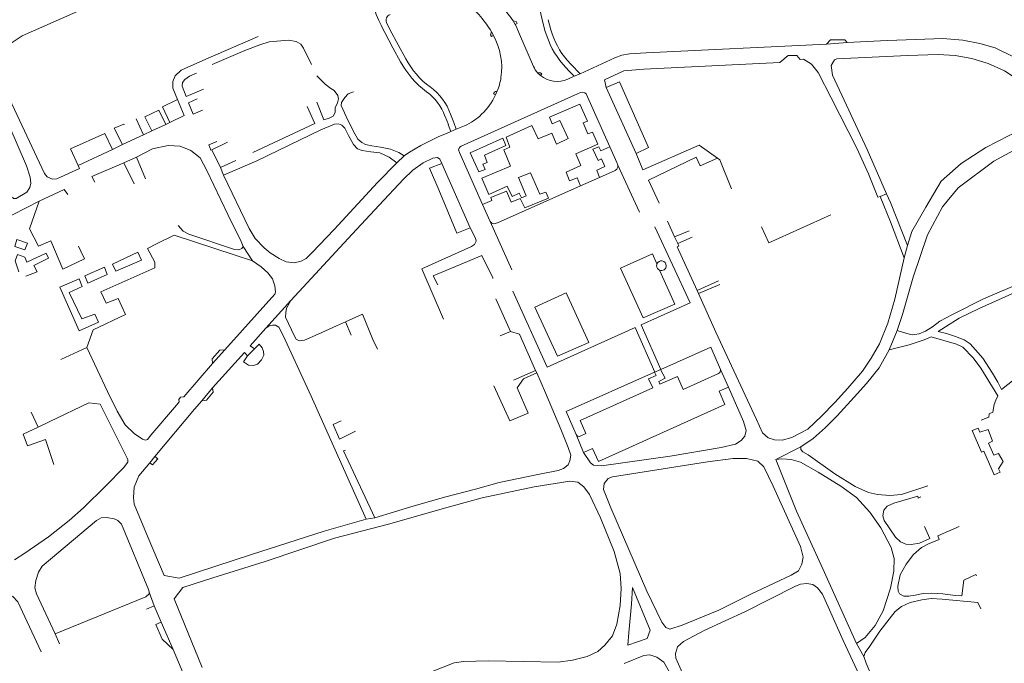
# Model space of a CAD drawing. Extents: x 145000 to 155000, y 457500 to 470000.
# Tile 115 of 256: x 151685 to 151991, y 460536 to 460737. Entities that reach past the tile are written whole.
import ezdxf

# ---------------------------------------------------------------- set-up
doc = ezdxf.new("R2010")
doc.units = 0
doc.header["$LTSCALE"] = 0.2
doc.header["$MEASUREMENT"] = 0
doc.layers.add('kant verharding', color=252, linetype='Continuous', lineweight=0)

msp = doc.modelspace()

# ---------------------------------------------------------------- linework, layer by layer
at = {"layer": 'kant verharding', "lineweight": 0}
for p, q in [((151847.35, 460736.35), (151846.1, 460741.79)), ((151797.11, 460735.04), (151796.38, 460736.55)), ((151839.13, 460736.2), (151838.21, 460736.42)), ((151838.89, 460735.26), (151838.21, 460736.42)), ((151839.49, 460735.62), (151839.13, 460736.2)), ((151848.25, 460733.14), (151847.35, 460736.35)), ((151849.99, 460733.62), (151849.12, 460736.76)), ((151797.11, 460735.04), (151798.21, 460732.88)), ((151798.76, 460735.87), (151799.85, 460733.71)), ((151799.85, 460733.71), (151802.41, 460728.92)), ((151838.89, 460735.26), (151839.49, 460735.62)), ((151798.23, 460732.84), (151800.78, 460728.05)), ((151831.49, 460732.98), (151831.21, 460732.06)), ((151831.21, 460732.06), (151831.5, 460731.52)), ((151832.08, 460731.82), (151831.49, 460732.98)), ((151831.5, 460731.52), (151832.08, 460731.82)), ((151844.59, 460722.16), (151840.26, 460732.27)), ((151800.79, 460728.03), (151803.2, 460723.67)), ((151802.41, 460728.92), (151804.82, 460724.57)), ((151935.85, 460729.15), (151942.25, 460729.68)), ((151856.33, 460722.78), (151855.06, 460724.18)), ((151855.7, 460720.77), (151853.71, 460722.96)), ((151856.33, 460722.78), (151859.05, 460719.96)), ((151846.77, 460720.23), (151845.82, 460720.22)), ((151846.7, 460719.39), (151845.82, 460720.22)), ((151846.7, 460719.39), (151847.14, 460719.93)), ((151847.14, 460719.93), (151846.77, 460720.23)), ((151857.23, 460719.15), (151855.23, 460718.26)), ((151857.23, 460719.15), (151855.7, 460720.77)), ((151859.05, 460719.96), (151857.23, 460719.15)), ((151876.58, 460695.13), (151867.19, 460715.61)), ((151832.43, 460714.25), (151832.13, 460713.67)), ((151832.13, 460713.67), (151832.74, 460713.37)), ((151832.76, 460714.37), (151832.43, 460714.25)), ((151833.28, 460714.57), (151832.74, 460713.37)), ((151833.28, 460714.57), (151832.76, 460714.37)), ((151720.79, 460705.86), (151723.16, 460700.94)), ((151818.06, 460704.08), (151817.02, 460706.65)), ((151819.77, 460704.77), (151818.73, 460707.34)), ((151725.73, 460702.14), (151730.1, 460704.14)), ((151730.1, 460704.14), (151731.3, 460704.8)), ((151818.04, 460704.13), (151818.82, 460701.93)), ((151818.82, 460701.93), (151820.53, 460702.66)), ((151820.53, 460702.66), (151819.77, 460704.77)), ((151823.1, 460703.72), (151820.53, 460702.66)), ((151716.6, 460697.86), (151723.16, 460700.94)), ((151723.16, 460700.94), (151725.73, 460702.14)), ((151818.82, 460701.93), (151817.71, 460701.48)), ((151702.76, 460691.34), (151713.51, 460696.36)), ((151713.51, 460696.36), (151716.6, 460697.86)), ((151744.44, 460696.26), (151749.32, 460698.59)), ((151717.02, 460692.21), (151720.9, 460693.93)), ((151723.7, 460687.25), (151720.9, 460693.93)), ((151747.06, 460690.72), (151744.44, 460696.26)), ((151804.31, 460694.37), (151802.05, 460692.23)), ((151896.46, 460691.21), (151901.82, 460693.66)), ((151717.02, 460692.21), (151720.2, 460685.61)), ((151751.87, 460692.88), (151747.06, 460690.72)), ((151747.06, 460690.72), (151748.02, 460688.32)), ((151758.44, 460692.83), (151748.02, 460688.32)), ((151824.82, 460671.98), (151816.04, 460692.02)), ((151877.57, 460676.83), (151870.86, 460691.48)), ((151859.2, 460685.01), (151865.17, 460687.67)), ((151954.53, 460682.52), (151952.57, 460681.74)), ((151678.39, 460674.01), (151690.63, 460680.29)), ((151828.71, 460679.22), (151831.07, 460673.91)), ((151837.84, 460658.85), (151831.07, 460673.91)), ((151888.53, 460669.1), (151886.32, 460674.04)), ((151788.13, 460669.95), (151769.01, 460649.3)), ((151893.08, 460671.02), (151888.53, 460669.1)), ((151888.53, 460669.1), (151889.47, 460667.1)), ((151889.47, 460667.1), (151893.98, 460669.02)), ((151754.11, 460666.14), (151757.09, 460661.61)), ((151961.03, 460666.42), (151959.98, 460662.56)), ((151895.52, 460652.39), (151902.17, 460655.39)), ((151895.92, 460651.49), (151902.61, 460654.34)), ((151895.92, 460651.49), (151895.52, 460652.39)), ((151761.25, 460640.7), (151769.01, 460649.3)), ((151832.8, 460649.81), (151837.38, 460639.68)), ((151783.26, 460641.43), (151785.97, 460642.66)), ((151787.78, 460638.55), (151785.97, 460642.66)), ((151834.22, 460638.25), (151837.38, 460639.68)), ((151955.37, 460633.91), (151957.77, 460639.98)), ((151794.56, 460637.13), (151795.99, 460634.19)), ((151697.41, 460630.94), (151705.48, 460634.66)), ((151744.65, 460629.66), (151748.42, 460633.91)), ((151757.68, 460634.22), (151755.54, 460632.02)), ((151838.38, 460624.48), (151845.22, 460627.54)), ((151845.58, 460626.72), (151845.22, 460627.54)), ((151848.3, 460620.58), (151845.58, 460626.72)), ((151882.4, 460627.02), (151882.24, 460626.95)), ((151884.11, 460627.78), (151882.4, 460627.02)), ((151884.27, 460627.85), (151884.11, 460627.78)), ((151902.77, 460627.77), (151905.3, 460622.35)), ((151744.63, 460622.15), (151741.32, 460618.06)), ((151688.1, 460614.51), (151690.26, 460609.84)), ((151690.26, 460609.84), (151693.92, 460611.59)), ((151784.7, 460611.85), (151782.17, 460610.71)), ((151784.15, 460606.06), (151782.17, 460610.71)), ((151789.18, 460608.55), (151784.15, 460606.06)), ((151860.13, 460601.94), (151857.82, 460607.55)), ((151927.85, 460603.73), (151920.02, 460599.76)), ((151726.65, 460600.71), (151725.11, 460598.69)), ((151792.45, 460581.19), (151795.2, 460581.61)), ((151966.33, 460578.92), (151967.99, 460575.13)), ((151977.1, 460578.92), (151970.46, 460576.01)), ((151724.62, 460559.28), (151724.93, 460558.41)), ((151724.93, 460558.41), (151726.45, 460554.14)), ((151724.08, 460553.12), (151726.45, 460554.14)), ((151726.45, 460554.14), (151728.61, 460549.14)), ((151983.85, 460553.21), (151982.97, 460555.2)), ((151728.61, 460549.14), (151732.32, 460540.55)), ((151696.92, 460542.35), (151695.57, 460545.46)), ((151732.32, 460540.55), (151728.91, 460543.79)), ((151740.38, 460521.66), (151732.32, 460540.55)), ((151945.15, 460542.43), (151947.44, 460538.43))]:
    msp.add_line(p, q, dxfattribs=at)
at = {"layer": 'kant verharding', "lineweight": 0, "flags": 128}
for points in [[(151777.32, 460778.7), (151768.39, 460770.12), (151760.89, 460765.9), (151719.43, 460746.93), (151685.28, 460731.71), (151681.91, 460729.47), (151679.75, 460727.03), (151678.36, 460724.28), (151677.98, 460721.41), (151679.01, 460717.25), (151692.29, 460688.87), (151693.16, 460687.79), (151694.82, 460687.14), (151696.11, 460687.18), (151703.19, 460690.4), (151702.76, 460691.34)], [(151794.42, 460742.42), (151795.53, 460738.43), (151796.38, 460736.55)], [(151733.67, 460711.97), (151732.25, 460715.45), (151732.25, 460717.49), (151732.95, 460719.28), (151734.89, 460721.05), (151742.52, 460724.53), (151758.84, 460731.57)], [(151775.4, 460722.8), (151772.96, 460727.89), (151772.09, 460729.13), (151770.61, 460730), (151768.25, 460730.37), (151762.23, 460729.9), (151759.37, 460728.97), (151754.66, 460727.17), (151744.47, 460722.86)], [(151942.25, 460729.68), (151941.54, 460730.52), (151937.1, 460730.49), (151935.85, 460729.15)], [(152000, 460721.25), (151998.15, 460722.74), (151994.48, 460725.05), (151988.31, 460727.99), (151983.52, 460729.39), (151978.22, 460730.4), (151972.01, 460730.92), (151963.59, 460730.64), (151954.66, 460730.27), (151942.25, 460729.68)], [(151859.05, 460719.96), (151869.91, 460724.94), (151872.04, 460725.68), (151874.5, 460726.1), (151879.64, 460726.41), (151935.85, 460729.15)], [(151937.27, 460712.46), (151933.18, 460720.31), (151931.11, 460722.88), (151928.63, 460724.44), (151927.57, 460724.34), (151926.54, 460725.61), (151923.83, 460725.62), (151921.25, 460723.41)], [(152000, 460713.76), (151996.76, 460717.19), (151991.25, 460720.89), (151986.14, 460723.14), (151981.12, 460724.74), (151975.89, 460725.62), (151970.6, 460725.92), (151961.04, 460725.61), (151939.02, 460724.56), (151938.3, 460724.27), (151937.23, 460722.5), (151937.7, 460719.45), (151948.51, 460696.31), (151954.53, 460682.52)], [(151921.25, 460723.41), (151878.96, 460721.36), (151872.68, 460720.82), (151866.64, 460718), (151867.19, 460715.61)], [(151674.2, 460718.35), (151675.97, 460715.01), (151681.14, 460704.03), (151686.65, 460691.26), (151687.86, 460687.68), (151688.04, 460685.9), (151687.7, 460684.53), (151686.83, 460683.08), (151683.42, 460681.08), (151682.68, 460681.08), (151682.34, 460681.48)], [(151741.81, 460715.14), (151736.37, 460712.86), (151735.18, 460716.06), (151735.24, 460717.17), (151736, 460718.19), (151737.45, 460719.18), (151739.57, 460720.13)], [(151781.41, 460715.38), (151779.66, 460716.71), (151777.12, 460719.29)], [(151781.41, 460715.38), (151782.5, 460714.74), (151783.64, 460713.16), (151783.79, 460712.14), (151783.48, 460710.83), (151782.84, 460709.28), (151782.84, 460707.9), (151782.21, 460706.73), (151780.94, 460706.08), (151779.31, 460705.55), (151777.06, 460711.08)], [(151867.19, 460715.61), (151871.4, 460717.4), (151880.4, 460696.93), (151876.58, 460695.13)], [(151731.3, 460704.8), (151729.06, 460709.66), (151733.67, 460711.97)], [(151731.3, 460704.8), (151735.82, 460706.97), (151733.67, 460711.97)], [(151741.46, 460708.57), (151738.58, 460707.33), (151737.12, 460710.89), (151739.82, 460712.15)], [(151804.31, 460694.37), (151802.68, 460695.39), (151800.06, 460696.43), (151796.87, 460697.06), (151794.26, 460697.46), (151792.23, 460697.94), (151791.09, 460698.53), (151789.89, 460699.56), (151788.36, 460702.17), (151786.24, 460706.58), (151784.7, 460710), (151784.81, 460710.98), (151785.79, 460712.59), (151786.89, 460713.7), (151788.54, 460714.35)], [(151868.37, 460697.16), (151860.99, 460713.65), (151860.52, 460714.03), (151859.85, 460714.2), (151859.25, 460714.11), (151858.23, 460713.69), (151822.07, 460697.41), (151821.71, 460697.18), (151821.4, 460696.77), (151821.26, 460696.27), (151821.48, 460695.46), (151828.71, 460679.22)], [(151952.57, 460681.74), (151951.75, 460681.52), (151948.93, 460688.74), (151945.24, 460696.72), (151937.27, 460712.46)], [(151725.73, 460702.14), (151723.54, 460706.57), (151727.92, 460708.64), (151730.1, 460704.14)], [(151774.06, 460709.72), (151776.47, 460704.4), (151757.15, 460695.41)], [(151852.75, 460705.39), (151850.41, 460704.3), (151849.58, 460706.39), (151859.03, 460710.5), (151861.39, 460705.21), (151859.99, 460704.68), (151861.48, 460701.18), (151862.96, 460701.72), (151864.6, 460698.02), (151857.79, 460694.99), (151859.3, 460691.41), (151854.7, 460689.28), (151855.78, 460686.63), (151858.16, 460687.56), (151859.2, 460685.01)], [(151716.6, 460697.86), (151713.98, 460703.03), (151717.02, 460704.19), (151717.17, 460704.17)], [(151802.05, 460692.23), (151799.63, 460694), (151796.7, 460695.26), (151793.89, 460695.59), (151791.19, 460696.02), (151789.75, 460696.59), (151788.47, 460697.93), (151786.96, 460700.66), (151785.77, 460702.96), (151784.91, 460703.95), (151783.89, 460704.33), (151782.63, 460704.25), (151778.35, 460702.49), (151758.44, 460692.83)], [(151828.71, 460679.22), (151831.63, 460680.5), (151831.23, 460681.38), (151836.21, 460683.39), (151837.63, 460679.98), (151840.42, 460681.05), (151841.82, 460678.15), (151849.19, 460681.23), (151848.41, 460683.05), (151846.59, 460682.43), (151843.6, 460689.05), (151839.85, 460687.63), (151842.24, 460681.87), (151840.78, 460681.29), (151840.12, 460682.69), (151837.91, 460681.74), (151836.38, 460684.94), (151830.63, 460682.32), (151828.46, 460687.41), (151837.42, 460691.12), (151835.28, 460696.29), (151837.24, 460697.09), (151836.03, 460700.18), (151844.08, 460703.85), (151846.01, 460699.62), (151850.3, 460701.45), (151851.73, 460697.96), (151855.33, 460699.78), (151852.75, 460705.39)], [(152000, 460704.4), (151985.39, 460696.94), (151977.74, 460691.93), (151971.54, 460686.44), (151966.72, 460678.36), (151962.39, 460670.8), (151961.03, 460666.42)], [(151702.76, 460691.34), (151700.42, 460696.53), (151711.09, 460701.36), (151713.51, 460696.36)], [(151817.71, 460701.48), (151814.84, 460700.25), (151809.51, 460697.64), (151805.97, 460695.52), (151804.31, 460694.37)], [(151824.84, 460695.34), (151835.02, 460699.84), (151835.93, 460697.62), (151829.31, 460694.57), (151830.18, 460692.31), (151828.79, 460691.81), (151829.54, 460690.13), (151827.55, 460689.38), (151824.84, 460695.34)], [(151720.9, 460693.93), (151725.89, 460696.54), (151730.81, 460697.64), (151734.5, 460697.36), (151737.89, 460696.05), (151740.75, 460693.71), (151742.83, 460689.79), (151749.37, 460676.14), (151753.56, 460667.64), (151754.11, 460666.14)], [(151744.44, 460696.26), (151744.11, 460696.14), (151743.47, 460697.8), (151745.93, 460698.88)], [(151865.17, 460687.67), (151864.31, 460689.91), (151866.83, 460691.07), (151865.79, 460693.39), (151864.66, 460692.92), (151863.09, 460696.41), (151864.95, 460697.2), (151865.56, 460695.92), (151868.37, 460697.16)], [(151870.86, 460691.48), (151870.56, 460692.25), (151868.37, 460697.16)], [(151876.58, 460695.13), (151878.64, 460690.03), (151896.16, 460697.73), (151901.82, 460693.66)], [(152000, 460699.21), (151987.88, 460692.66), (151976.81, 460684.36), (151971.93, 460678.49), (151967.22, 460669.72), (151962.81, 460656.62), (151959.46, 460644.98), (151957.77, 460639.98)], [(151816.04, 460692.02), (151815.4, 460693.31), (151814.68, 460693.86), (151813.2, 460693.68), (151810.25, 460692.24), (151806.98, 460689.86), (151804.11, 460687.11), (151796.47, 460679.02), (151788.13, 460669.95)], [(151883.73, 460679.65), (151880.41, 460686.83), (151895.2, 460693.99), (151896.46, 460691.21)], [(151901.82, 460693.66), (151902.55, 460693.13), (151906.28, 460684.12)], [(151707.93, 460686.2), (151707.03, 460687.96), (151717.02, 460692.21)], [(151802.05, 460692.23), (151796.02, 460686.04), (151782.5, 460671.37)], [(151815.05, 460683.75), (151812.19, 460690.56), (151816.04, 460692.02)], [(151865.17, 460687.67), (151870, 460689.82), (151870.51, 460690.19), (151870.86, 460690.86), (151870.86, 460691.48)], [(151760.7, 460665.76), (151757.91, 460668.59), (151755.97, 460671.71), (151748.02, 460688.32)], [(151831.07, 460673.91), (151831.61, 460673.37), (151832.18, 460673.21), (151833.34, 460673.48), (151859.2, 460685.01)], [(151699.51, 460682.29), (151698.46, 460683.9), (151690.63, 460680.29)], [(151824.82, 460671.98), (151820.71, 460670.27), (151815.05, 460683.75)], [(151959.98, 460662.56), (151955.71, 460673.77), (151952.57, 460681.74)], [(151954.53, 460682.52), (151955.73, 460679.82), (151961.03, 460666.42)], [(151690.63, 460680.29), (151687.64, 460671.68), (151690.38, 460666.24), (151694.26, 460667.91), (151698.03, 460659.02), (151704.69, 460662.26), (151703.58, 460664.7), (151702.83, 460666.27)], [(151937.2, 460676.03), (151917.85, 460667.25), (151915.6, 460672.22)], [(151754.11, 460666.14), (151753.76, 460665.53), (151752.83, 460665.08), (151751.46, 460665.23), (151737.21, 460670.01), (151735.48, 460670.92), (151733.95, 460672.68)], [(151816.54, 460643.47), (151809.75, 460659.2), (151825.26, 460666.08), (151826.23, 460666.78), (151826.68, 460667.82), (151826.49, 460668.73), (151824.82, 460671.98)], [(151882.37, 460672.25), (151893.32, 460648.55), (151878.07, 460641.74), (151884.27, 460627.85)], [(151757.09, 460661.61), (151751.38, 460663.54), (151732.7, 460669.61), (151727.39, 460667.01)], [(151782.5, 460671.37), (151775.69, 460664.23), (151773.73, 460662.35), (151772.24, 460661.51)], [(151683.02, 460666.1), (151683.67, 460668.27), (151686.94, 460667.17), (151686.2, 460665.11), (151683.02, 460666.1)], [(151727.39, 460667.01), (151724.36, 460665.53), (151726.68, 460661.25), (151726.64, 460659.48), (151709.8, 460652.03), (151711.49, 460648.49), (151715.21, 460649.97)], [(151772.24, 460661.51), (151770.07, 460661.01), (151767.52, 460661.4), (151765.33, 460662.42), (151762.51, 460664.2), (151760.7, 460665.76)], [(151895.52, 460652.39), (151889.33, 460666.03), (151889.87, 460666.2), (151889.47, 460667.1)], [(151684.34, 460658.2), (151683.15, 460661.61), (151683.84, 460663.64), (151686.11, 460662.78), (151686.83, 460661.24), (151692.81, 460664.02), (151693.51, 460662.54), (151689, 460660.2), (151690.01, 460658.24), (151686.43, 460656.87)], [(151713.41, 460660.62), (151721.35, 460664.31), (151722.54, 460661.86), (151714.51, 460658.41), (151713.41, 460660.62)], [(151831.93, 460656.2), (151831.93, 460656.35), (151828.48, 460663.33), (151813.32, 460657), (151814.75, 460654.2)], [(151883.01, 460660.69), (151881.6, 460663.85), (151871.71, 460659.37), (151878.77, 460643.86), (151888.6, 460648.14), (151883.85, 460658.76)], [(151711.79, 460657.37), (151705.8, 460654.7), (151704.86, 460656.97), (151711.02, 460659.72), (151711.79, 460657.37)], [(151748.42, 460633.91), (151763.99, 460651.27), (151764.23, 460651.94), (151764.05, 460653.86), (151763.27, 460656.04), (151761.86, 460657.92), (151759.75, 460659.83), (151757.09, 460661.61)], [(151959.98, 460662.56), (151957.09, 460649.68), (151954.9, 460642.22), (151952.33, 460635.78), (151949.76, 460631.29), (151947, 460627.33), (151942.49, 460621.96), (151938.4, 460617.53), (151934.23, 460613.24)], [(151704.06, 460653.63), (151699.98, 460651.78), (151703.92, 460643.6), (151708, 460645.07), (151709.07, 460642.55), (151703.11, 460639.89), (151697.07, 460653.43), (151703.05, 460656.05), (151704.06, 460653.63)], [(151957.77, 460639.98), (151960.81, 460639.01), (151962.53, 460638.61), (151964.67, 460638.93), (151966.69, 460639.72), (151968.78, 460641.08), (151971.15, 460642.9), (151975.07, 460644.98), (151984.71, 460649.85), (151997.18, 460655.15), (152000, 460655.88)], [(152000, 460653.47), (151999.14, 460653.39), (151995.59, 460652.31), (151983.32, 460646.82), (151977.13, 460643.84), (151972.92, 460641.1), (151970.58, 460639.63), (151973.19, 460639.06), (151975.94, 460638.09), (151978.68, 460637.03), (151980.58, 460635.77), (151982.24, 460633.95), (151984.45, 460631.29), (151987.51, 460626.66), (151989.13, 460623.86), (151990.36, 460621.6), (151994.27, 460624.71), (152000, 460628.72)], [(151882.4, 460627.02), (151876.2, 460640.91), (151848.87, 460628.54), (151838.15, 460652.23)], [(151854.74, 460651.73), (151861.83, 460636.27), (151852.03, 460631.95), (151845.01, 460647.21), (151854.74, 460651.73)], [(151934.23, 460613.24), (151929.96, 460609.18), (151925.04, 460606.63), (151921.96, 460605.79), (151919.66, 460605.91), (151917.64, 460606.51), (151915.92, 460608.09), (151913.98, 460612.19), (151901.38, 460639.47), (151895.92, 460651.49)], [(151715.21, 460649.97), (151717.52, 460644.95), (151707.41, 460640.2), (151705.48, 460634.66)], [(151769.01, 460649.3), (151767.68, 460646.93), (151767.4, 460645.59), (151767.34, 460644.1), (151770.09, 460638.16), (151770.61, 460637.3), (151771.55, 460636.73), (151773.21, 460636.95), (151777.47, 460638.78), (151783.26, 460641.43)], [(151785.97, 460642.66), (151791.27, 460645.09), (151794.56, 460637.13)], [(151761.25, 460640.7), (151762.28, 460641.37), (151763.32, 460641.63), (151764.2, 460641.64), (151765.26, 460641.04), (151766.61, 460638.45), (151775.3, 460619.48), (151792.45, 460581.19)], [(151757.68, 460634.22), (151756.36, 460635.15), (151761.25, 460640.7)], [(151845.22, 460627.54), (151840.21, 460638.84), (151837.38, 460639.68)], [(151755.54, 460632.02), (151754.27, 460630.15), (151755.77, 460629.2), (151757.4, 460629.05), (151758.57, 460629.46), (151759.88, 460630.8), (151760.6, 460632.27), (151760.45, 460633.45), (151760.11, 460634.57), (151759.13, 460635.67), (151757.68, 460634.22)], [(151955.37, 460633.91), (151961.58, 460635.49), (151966.21, 460637.05), (151968.38, 460637.97), (151976.26, 460635.67), (151978.3, 460634.79), (151981.47, 460631.45), (151983.88, 460628.27), (151989.18, 460619.63), (151988.52, 460618.29), (151987.99, 460616.87), (151987.61, 460614.57), (151986.46, 460614.03), (151986.32, 460613.01), (151983.96, 460611.99)], [(151705.48, 460634.66), (151711.91, 460620.99), (151714.95, 460614.79), (151717.42, 460610.59), (151720.2, 460607.84), (151722.8, 460606.15), (151723.69, 460605.78), (151724.38, 460606.03), (151725.42, 460607.4), (151733.38, 460616.7), (151734.2, 460617.71), (151734.08, 460618.44), (151734.59, 460619.14), (151735.69, 460619.3), (151744.65, 460629.66)], [(151744.65, 460629.66), (151744.48, 460631.16), (151746.91, 460633.81), (151748.42, 460633.91)], [(151744.63, 460622.15), (151754.55, 460633.1), (151755.54, 460632.02)], [(151902.77, 460627.77), (151899.75, 460634.76), (151884.27, 460627.85)], [(151927.85, 460603.73), (151931.68, 460606.36), (151935.39, 460609.69), (151939.09, 460613.42), (151944.42, 460619.17), (151948.25, 460623.41), (151952.18, 460628.37), (151955.37, 460633.91)], [(151845.58, 460626.72), (151841.47, 460624.9), (151839.49, 460622.05)], [(151882.24, 460626.95), (151854.79, 460614.69), (151857.82, 460607.55)], [(151859.11, 460607.07), (151860.86, 460607.85), (151859.08, 460611.96), (151881.68, 460622.15), (151880.43, 460624.87), (151882.72, 460625.9), (151882.24, 460626.95)], [(151884.11, 460627.78), (151885.52, 460625.11), (151883.55, 460624.1), (151883.96, 460623.19), (151889.38, 460625.65), (151891.16, 460621.56), (151902.19, 460626.54)], [(151741.32, 460618.06), (151742.75, 460618.24), (151744.8, 460620.7), (151744.63, 460622.15)], [(151839.49, 460622.05), (151842.91, 460614.23), (151837.15, 460611.8), (151832.22, 460622.71)], [(151846.47, 460595.25), (151852.27, 460596.34), (151853.91, 460596.98), (151855.32, 460598.12), (151855.93, 460599.37), (151856.2, 460601.09), (151855.33, 460603.5), (151853.03, 460609.24), (151848.3, 460620.58)], [(151860.13, 460601.94), (151862.27, 460598.75), (151863.3, 460598), (151865.77, 460597.83), (151887.16, 460600.83), (151902.99, 460603.55), (151907.48, 460604.59), (151909.28, 460605.72), (151910.43, 460607.04), (151910.76, 460608.82), (151910, 460611.57), (151905.3, 460622.35)], [(151905.3, 460622.35), (151902.38, 460621.05), (151904.13, 460616.92), (151864.78, 460599.16), (151862.98, 460603.24), (151860.13, 460601.94)], [(151693.92, 460611.59), (151706.09, 460617.38), (151709.6, 460617.04), (151718.01, 460600.16), (151718.28, 460599.69), (151718.23, 460598.94), (151716.85, 460597.18), (151711.39, 460591.56)], [(151726.65, 460600.71), (151739.02, 460615.41), (151741.32, 460618.06)], [(151695.14, 460598.26), (151692.55, 460605.96), (151687.01, 460604.03), (151685.64, 460607.64), (151690.26, 460609.84)], [(151989.37, 460596.89), (151990.87, 460599.18), (151989.42, 460601.62), (151987.96, 460601.12), (151986.31, 460604.91), (151987.54, 460605.51), (151986.2, 460609.16), (151983.56, 460608.27), (151983.07, 460609.58), (151981.15, 460608.8)], [(151989.37, 460596.89), (151989.85, 460595.79), (151988.02, 460594.98), (151984.78, 460602.37), (151984.1, 460602.07), (151981.15, 460608.8)], [(151785.98, 460602.66), (151785.45, 460602.51), (151795.2, 460581.61)], [(151967.42, 460591.6), (151959.14, 460588.87), (151955.56, 460588.55), (151951.66, 460588.89), (151948.93, 460589.51), (151944.72, 460591.4), (151938.46, 460595.28), (151930.06, 460601.19), (151928.46, 460602.2), (151927.83, 460602.89), (151927.85, 460603.73)], [(151792.45, 460581.19), (151779.41, 460577.49), (151756.74, 460570.23), (151734.2, 460562.78), (151729.54, 460563.65), (151724.61, 460575.35), (151720.25, 460585.87), (151720.01, 460587.89), (151720.23, 460591.19), (151721.61, 460594.67), (151725.11, 460598.69)], [(151725.11, 460598.69), (151725.92, 460598.08), (151727.55, 460599.95), (151726.65, 460600.71)], [(151924.77, 460563.79), (151927.05, 460565.11), (151928.18, 460567.17), (151928.58, 460569.34), (151927.75, 460572.71), (151919.19, 460591.43), (151916.31, 460597.49), (151914.46, 460599.25), (151910.9, 460600.09), (151906.72, 460600.05), (151898.77, 460599.03), (151869.18, 460594.35), (151867.8, 460593.86), (151866.62, 460592.34), (151866.41, 460590.39), (151868.64, 460584.7), (151879.86, 460558.76), (151884.51, 460549.11), (151885.79, 460547.41), (151887.02, 460546.9), (151890.86, 460548.14), (151902.27, 460552.82), (151912.25, 460557.84), (151924.77, 460563.79)], [(151945.15, 460542.43), (151947.81, 460544.34), (151950.97, 460548.07), (151953.46, 460552.59), (151955.7, 460559.68), (151956.81, 460564.94), (151956.88, 460568.96), (151955.97, 460572.39), (151952.74, 460578.53), (151949.35, 460583.39), (151945.12, 460587.98), (151940.31, 460591.44), (151933.18, 460595.81), (151927.67, 460598.97), (151924.76, 460599.78), (151921.86, 460600), (151920.02, 460599.76)], [(151920.02, 460599.76), (151926.52, 460583.69), (151934.7, 460565.68), (151945.15, 460542.43)], [(151795.2, 460581.61), (151807.45, 460585.36), (151817.28, 460588.17), (151826.47, 460590.55), (151833.84, 460592.57), (151846.47, 460595.25)], [(151866.8, 460541.91), (151869.14, 460544.85), (151870.47, 460548.48), (151871.59, 460554.25), (151871.91, 460559.6), (151871.51, 460564.26), (151869.67, 460571.07), (151865.46, 460581.56), (151862.04, 460588.9), (151860.22, 460591.28), (151858.37, 460592.74), (151855.93, 460592.98), (151844.79, 460591.31), (151828.56, 460587.86), (151817.99, 460584.91), (151799.38, 460579.6), (151782.56, 460575.22), (151761.02, 460567.96), (151744.69, 460562.88), (151735.4, 460559.89), (151732.64, 460556.33), (151741.37, 460535.03)], [(151711.39, 460591.56), (151704.39, 460584.67), (151699.95, 460580.76), (151693.56, 460575.7), (151686.21, 460570.57), (151682.9, 460568.57)], [(151967.99, 460575.13), (151964.74, 460573.69), (151962.13, 460573.25), (151960.47, 460573.4), (151958.88, 460574.1), (151957.26, 460575.59), (151953.79, 460580.79), (151953.38, 460582.18), (151953.64, 460584.01), (151954.67, 460585.28), (151956.83, 460586.18), (151964.22, 460588.34), (151964.39, 460587.74), (151965.21, 460588.1)], [(151695.57, 460545.46), (151689.83, 460557.96), (151689.31, 460559.78), (151689.56, 460562.09), (151690.38, 460564.71), (151691.56, 460566.51), (151708.43, 460580.82), (151709.88, 460581.64), (151711.56, 460581.75), (151713.99, 460581.34), (151715.17, 460580.8), (151716.28, 460579.61), (151724.62, 460559.28)], [(151970.46, 460576.01), (151970.91, 460574.85), (151967.57, 460573.48), (151965.36, 460572.35), (151962.89, 460570.22), (151960.6, 460567.13), (151958.75, 460563.8), (151958.03, 460560.29), (151958.11, 460558.71), (151958.57, 460557.9), (151959.92, 460557.15), (151961.48, 460557.17), (151963.46, 460557.48), (151965.91, 460558.01), (151968.52, 460558.17), (151972.04, 460557.97), (151975.84, 460557.44), (151977.93, 460557.34), (151978.58, 460562.18), (151982.34, 460563.91), (151982.52, 460563.52)], [(151671.86, 460556.82), (151675.9, 460558.48), (151676.98, 460558.47), (151681.37, 460557.63), (151682.42, 460557.09), (151684.03, 460555.45), (151691.27, 460539.89)], [(151724.93, 460558.41), (151724.93, 460557.97), (151723.81, 460557.03), (151695.57, 460545.46)], [(151724.62, 460559.28), (151724.93, 460558.53), (151724.93, 460558.41)], [(151873.95, 460541.95), (151880, 460544.04), (151880.94, 460546.66), (151875.45, 460559.85), (151875.1, 460554.67), (151874.23, 460545.88), (151873.95, 460541.95)], [(151905.95, 460500), (151893.49, 460527.57), (151888.91, 460537.91), (151888.77, 460539.38), (151889.42, 460541.45), (151891.31, 460543.1), (151897.97, 460546.6), (151910.64, 460552.44), (151925.97, 460560.19), (151927.67, 460560.9), (151929.65, 460561.18), (151931.56, 460560.84), (151933.06, 460559.83), (151934.52, 460557.82), (151941.04, 460543.44), (151951.19, 460521.59), (151960.54, 460500)], [(151982.97, 460555.2), (151971.82, 460556.29), (151968.41, 460556.5), (151965.46, 460556.07), (151961.86, 460555.25), (151959.14, 460553.95), (151957.21, 460552.44), (151955.29, 460550.06), (151952.46, 460546.3), (151949.26, 460541.67), (151947.81, 460539.64), (151947.44, 460538.43)], [(151728.91, 460543.79), (151726.91, 460548.39), (151728.61, 460549.14)], [(151804.05, 460530.18), (151819.85, 460536.44), (151822.74, 460536.88), (151830.45, 460537.08), (151852.24, 460536.6), (151856.69, 460537.28), (151861.26, 460538.45), (151864.64, 460540.01), (151866.8, 460541.91)], [(151872.81, 460536.23), (151878.93, 460538.73), (151880.76, 460538.96), (151882.93, 460538.24), (151885.13, 460536.59), (151886.96, 460533.48), (151893.88, 460517.97), (151902.08, 460500)], [(151947.44, 460538.43), (151948.14, 460536.33), (151950.69, 460530.4), (151957.42, 460515.39), (151964.16, 460500)]]:
    msp.add_lwpolyline(points, dxfattribs=at)
at = {"layer": 'kant verharding', "lineweight": 0}
for centre, radius, start, end in [((151802.62, 460715.88), 33.56, 30.6452, 53.5529), ((151814.43, 460721), 28.34, 32.9663, 47.6743), ((151800.56, 460736.55), 1.92, 110.2711, 200.5935), ((151729.05, 460683.33), 121.49, 23.7504, 25.3045), ((151874.16, 460740.49), 26.93, 195.8381, 220.6143), ((151874.13, 460740.47), 25.09, 195.8248, 220.6341), ((151814.15, 460721.85), 20.51, 351.383, 29.0921), ((151827.95, 460736.9), 26.22, 208.0536, 233.5285), ((151827.93, 460736.88), 28.03, 208.0418, 233.5425), ((151851.87, 460725.4), 7.97, 204.0182, 220.6107), ((151817.57, 460721.15), 17.03, 337.2915, 351.9953), ((151851.89, 460725.78), 8.24, 230.9516, 293.926), ((151801.7, 460701.18), 18.12, 19.9043, 53.9004), ((151801.69, 460701.17), 16.28, 19.9178, 53.8991), ((151815.22, 460721.34), 19.24, 313.2031, 335.5411), ((151816.09, 460719.72), 17.47, 293.6659, 314.7673), ((151884.32, 460660.16), 1.41, 158.1928, 180.6574), ((151884.39, 460660.14), 1.48, 179.715, 248.3876), ((151884.41, 460660.15), 1.5, 359.9083, 158.9431), ((151884.42, 460660.14), 1.5, 247.702, 0.049), ((151901.87, 460627.44), 0.956, 289.9391, 20.2212), ((151858.69, 460607.92), 0.944, 202.753, 296.4852)]:
    msp.add_arc(centre, radius, start, end, dxfattribs=at)

doc.saveas('drawing.dxf')
